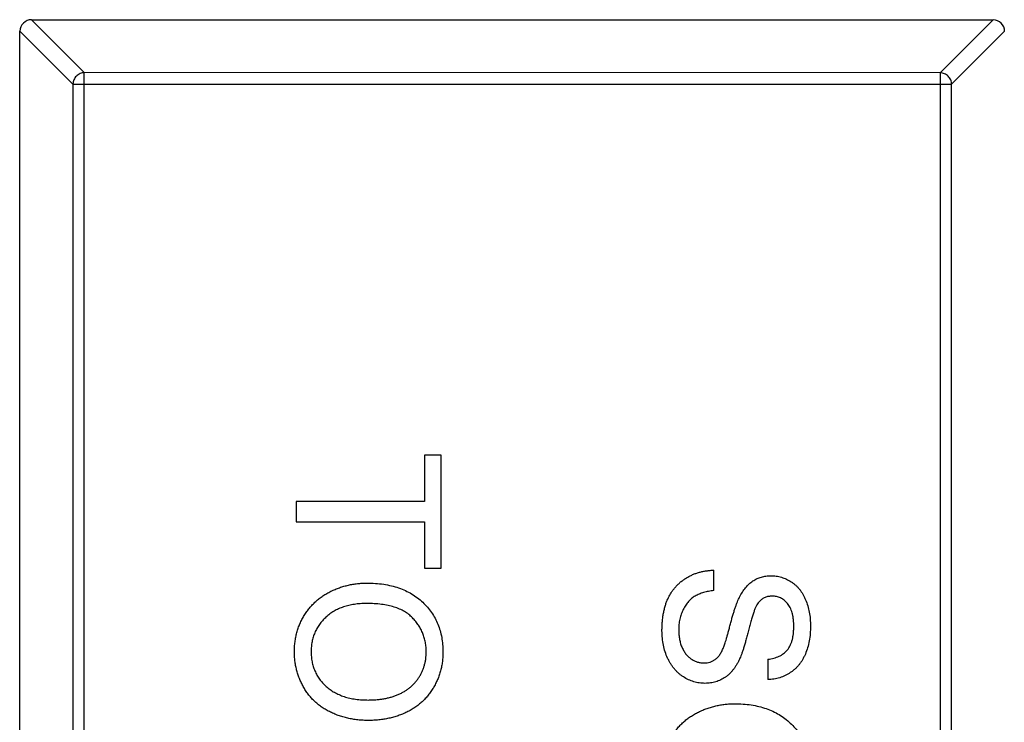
# Model space of a CAD drawing. Header units: millimetres. Extents: x 453.6 to 545.9, y 214.7 to 294.3.
# Tile 20 of 58: x 489 to 490.7, y 267 to 268.2. Entities that reach past the tile are written whole.
import ezdxf

# ---------------------------------------------------------------- set-up
doc = ezdxf.new("R2010")
doc.units = ezdxf.units.MM
doc.header["$LTSCALE"] = 30.734
doc.layers.get('0').update_dxf_attribs({"linetype": 'CONTINUOUS'})

msp = doc.modelspace()

# ---------------------------------------------------------------- linework, layer by layer
at = {"linetype": 'Continuous'}
for p, q in [((489.0254, 268.1969), (489.1168, 268.1055)), ((489.0257, 268.1969), (490.6857, 268.1967)), ((490.5946, 268.1052), (490.686, 268.1967)), ((489.0052, 265.2169), (489.0057, 268.1769)), ((489.0971, 268.0858), (489.0057, 268.1773)), ((490.7057, 268.177), (490.6143, 268.0855)), ((489.1164, 265.2883), (489.1168, 268.1055)), ((490.5946, 268.1052), (489.1168, 268.1055)), ((490.5946, 268.1052), (490.5941, 265.2881)), ((489.0971, 268.0858), (489.0967, 265.308)), ((489.0971, 268.0858), (490.6143, 268.0855)), ((490.6138, 265.3078), (490.6143, 268.0855)), ((489.704, 267.4452), (489.704, 267.3651)), ((489.7328, 267.4452), (489.704, 267.4452)), ((489.7328, 267.2497), (489.7328, 267.4452)), ((489.4828, 267.3651), (489.4828, 267.3298)), ((489.704, 267.3651), (489.4828, 267.3651)), ((489.4828, 267.3298), (489.704, 267.3298)), ((489.704, 267.3298), (489.7039, 267.2497)), ((489.7039, 267.2497), (489.7328, 267.2497)), ((490.2039, 267.2111), (490.2039, 267.2464)), ((490.2969, 267.0925), (490.2969, 267.0573))]:
    msp.add_line(p, q, dxfattribs=at)
for centre, start, end in [((489.0257, 268.1769), 89.99, 179.99), ((490.6857, 268.1767), 359.99, 89.99)]:
    msp.add_arc(centre, 0.02, start, end, dxfattribs=at)
for points, knots in [([(489.1168, 268.1055), (489.1143, 268.1054), (489.1092, 268.1043), (489.1028, 268.0999), (489.0984, 268.0934), (489.0972, 268.0883), (489.0971, 268.0858)], [0, 0, 0, 0, 0.249032, 0.5, 0.750968, 1, 1, 1, 1]), ([(490.6143, 268.0855), (490.6142, 268.0881), (490.6131, 268.0932), (490.6087, 268.0996), (490.6022, 268.104), (490.5971, 268.1052), (490.5946, 268.1052)], [0, 0, 0, 0, 0.249032, 0.5, 0.750968, 1, 1, 1, 1]), ([(490.1142, 267.1417), (490.1142, 267.1444), (490.1142, 267.1497), (490.1148, 267.1576), (490.1156, 267.1651), (490.1167, 267.1723), (490.1182, 267.1791), (490.12, 267.1856), (490.1221, 267.1917), (490.1246, 267.1976), (490.1274, 267.203), (490.1305, 267.2083), (490.134, 267.2131), (490.1378, 267.2177), (490.1419, 267.222), (490.1464, 267.226), (490.1511, 267.2297), (490.1562, 267.233), (490.1616, 267.236), (490.1671, 267.2387), (490.1728, 267.2409), (490.1787, 267.2427), (490.1848, 267.2443), (490.191, 267.2453), (490.1974, 267.2461), (490.2018, 267.2463), (490.2039, 267.2464)], [0, 0, 0, 0, 0.052493, 0.102825, 0.151397, 0.198033, 0.242876, 0.285999, 0.327849, 0.368395, 0.407852, 0.446838, 0.485166, 0.523341, 0.561602, 0.59992, 0.638496, 0.677791, 0.71729, 0.756605, 0.796068, 0.835886, 0.875714, 0.916263, 0.95776, 1, 1, 1, 1]), ([(489.4796, 267.1055), (489.4796, 267.1084), (489.4797, 267.1141), (489.4805, 267.1225), (489.4818, 267.1307), (489.4837, 267.1386), (489.4861, 267.1464), (489.489, 267.1539), (489.4924, 267.1611), (489.4964, 267.1681), (489.5008, 267.1748), (489.5056, 267.181), (489.5108, 267.1869), (489.5164, 267.1923), (489.5224, 267.1974), (489.5288, 267.202), (489.5355, 267.2062), (489.5426, 267.2099), (489.5499, 267.2133), (489.5574, 267.2161), (489.565, 267.2186), (489.5727, 267.2206), (489.5805, 267.2221), (489.5884, 267.2232), (489.5964, 267.224), (489.6018, 267.224), (489.6045, 267.2241)], [0, 0, 0, 0, 0.044697, 0.088534, 0.131409, 0.173814, 0.215715, 0.257247, 0.298848, 0.340604, 0.382029, 0.42297, 0.463632, 0.504048, 0.544591, 0.584964, 0.626265, 0.667979, 0.709943, 0.751382, 0.792619, 0.833948, 0.875008, 0.916446, 0.957907, 1, 1, 1, 1]), ([(489.6045, 267.2241), (489.6095, 267.224), (489.6193, 267.2238), (489.6335, 267.2222), (489.6469, 267.2196), (489.6594, 267.216), (489.6711, 267.2113), (489.682, 267.2057), (489.692, 267.1988), (489.7012, 267.1911), (489.7093, 267.1825), (489.7165, 267.1733), (489.7225, 267.1634), (489.7275, 267.1529), (489.7313, 267.1419), (489.734, 267.1302), (489.7357, 267.1179), (489.7359, 267.1096), (489.736, 267.1053)], [0, 0, 0, 0, 0.075226, 0.146575, 0.2145, 0.27953, 0.342403, 0.403496, 0.463762, 0.523864, 0.583252, 0.641302, 0.698898, 0.756295, 0.814628, 0.874325, 0.935783, 1, 1, 1, 1]), ([(490.2481, 267.1999), (490.2497, 267.2028), (490.2528, 267.2085), (490.2583, 267.2161), (490.2643, 267.2226), (490.271, 267.2278), (490.2782, 267.2319), (490.2858, 267.2346), (490.2938, 267.2365), (490.2994, 267.2367), (490.3021, 267.2368)], [0, 0, 0, 0, 0.144805, 0.279512, 0.406394, 0.527502, 0.645393, 0.761885, 0.878942, 1, 1, 1, 1]), ([(490.3021, 267.2368), (490.3052, 267.2366), (490.3114, 267.2364), (490.3205, 267.2343), (490.3292, 267.2309), (490.3361, 267.2271), (490.3413, 267.2234), (490.3451, 267.2203), (490.3485, 267.2169), (490.3518, 267.2132), (490.3547, 267.2091), (490.3575, 267.2048), (490.3599, 267.2001), (490.363, 267.1935), (490.366, 267.1847), (490.3687, 267.1736), (490.3703, 267.162), (490.3705, 267.154), (490.3706, 267.15)], [0, 0, 0, 0, 0.074995, 0.149165, 0.223664, 0.300412, 0.33957, 0.378921, 0.418096, 0.45823, 0.498427, 0.539708, 0.582216, 0.625824, 0.715481, 0.807384, 0.901634, 1, 1, 1, 1]), ([(490.2039, 267.2111), (490.2008, 267.2107), (490.1947, 267.21), (490.1861, 267.2079), (490.1783, 267.2052), (490.1713, 267.2019), (490.1652, 267.1975), (490.1597, 267.1922), (490.1549, 267.1858), (490.1506, 267.1785), (490.1473, 267.1704), (490.1448, 267.1618), (490.1433, 267.1527), (490.1431, 267.1464), (490.143, 267.1432)], [0, 0, 0, 0, 0.093796, 0.180188, 0.260363, 0.334847, 0.407093, 0.481448, 0.559271, 0.64227, 0.728586, 0.815978, 0.906035, 1, 1, 1, 1]), ([(490.2204, 267.1128), (490.2208, 267.1137), (490.2216, 267.1156), (490.2227, 267.1191), (490.2241, 267.1231), (490.2255, 267.1279), (490.227, 267.1334), (490.2287, 267.1396), (490.2306, 267.1464), (490.2325, 267.1538), (490.2345, 267.1613), (490.2365, 267.1684), (490.2385, 267.175), (490.2405, 267.181), (490.2424, 267.1865), (490.2443, 267.1914), (490.2461, 267.1959), (490.2475, 267.1986), (490.2481, 267.1999)], [0, 0, 0, 0, 0.0312, 0.070487, 0.117215, 0.171576, 0.234122, 0.303963, 0.382156, 0.467646, 0.554335, 0.635074, 0.710037, 0.779092, 0.842966, 0.901001, 0.953246, 1, 1, 1, 1]), ([(490.2824, 267.1925), (490.2816, 267.1917), (490.28, 267.1898), (490.2778, 267.1862), (490.2756, 267.1817), (490.2735, 267.1764), (490.2713, 267.1702), (490.269, 267.1632), (490.2668, 267.1552), (490.2646, 267.1466), (490.2624, 267.1379), (490.2603, 267.1297), (490.2582, 267.1221), (490.2562, 267.1152), (490.2543, 267.109), (490.2524, 267.1035), (490.2506, 267.0986), (490.2494, 267.0956), (490.2488, 267.0942)], [0, 0, 0, 0, 0.032743, 0.07241, 0.119611, 0.174673, 0.237345, 0.308352, 0.38763, 0.474784, 0.563332, 0.645136, 0.720203, 0.789134, 0.851497, 0.907331, 0.956969, 1, 1, 1, 1]), ([(490.3044, 267.2015), (490.3023, 267.2014), (490.2981, 267.2012), (490.2922, 267.1994), (490.2868, 267.1967), (490.2838, 267.1939), (490.2824, 267.1925)], [0, 0, 0, 0, 0.262741, 0.509957, 0.753327, 1, 1, 1, 1]), ([(490.3417, 267.1486), (490.3417, 267.1508), (490.3417, 267.1551), (490.3411, 267.1613), (490.3403, 267.1671), (490.3391, 267.1724), (490.3375, 267.1772), (490.3357, 267.1816), (490.3334, 267.1855), (490.3309, 267.1889), (490.3281, 267.1918), (490.3251, 267.1944), (490.3221, 267.1966), (490.3188, 267.1984), (490.3154, 267.1998), (490.3119, 267.2007), (490.3082, 267.2014), (490.3057, 267.2015), (490.3044, 267.2015)], [0, 0, 0, 0, 0.091511, 0.177143, 0.257108, 0.331198, 0.400592, 0.465625, 0.526973, 0.585443, 0.641399, 0.695044, 0.746782, 0.796959, 0.847545, 0.897439, 0.947649, 1, 1, 1, 1]), ([(489.6041, 267.1888), (489.6005, 267.1887), (489.5934, 267.1886), (489.5832, 267.1874), (489.5735, 267.1856), (489.5644, 267.1831), (489.5559, 267.1797), (489.5479, 267.1757), (489.5406, 267.1708), (489.5339, 267.1653), (489.5279, 267.1592), (489.5227, 267.1527), (489.5183, 267.1457), (489.5147, 267.1384), (489.5119, 267.1308), (489.5099, 267.1227), (489.5086, 267.1143), (489.5085, 267.1086), (489.5084, 267.1056)], [0, 0, 0, 0, 0.075964, 0.148125, 0.217201, 0.2833, 0.347202, 0.4093, 0.470426, 0.531588, 0.591739, 0.650258, 0.707303, 0.764208, 0.821148, 0.879119, 0.938423, 1, 1, 1, 1]), ([(489.7071, 267.1051), (489.7071, 267.1079), (489.707, 267.1135), (489.7057, 267.1216), (489.7039, 267.1295), (489.7014, 267.1371), (489.698, 267.1443), (489.6938, 267.1512), (489.689, 267.1579), (489.6834, 267.1643), (489.677, 267.1702), (489.6695, 267.1752), (489.661, 267.1794), (489.6515, 267.1829), (489.641, 267.1856), (489.6296, 267.1874), (489.6172, 267.1886), (489.6086, 267.1887), (489.6041, 267.1888)], [0, 0, 0, 0, 0.055943, 0.110382, 0.164048, 0.216759, 0.269601, 0.323009, 0.377581, 0.433449, 0.490922, 0.550625, 0.613117, 0.679861, 0.751358, 0.828261, 0.910795, 1, 1, 1, 1]), ([(490.1883, 267.0509), (490.1851, 267.051), (490.1786, 267.0513), (490.169, 267.0535), (490.1598, 267.057), (490.1524, 267.0611), (490.1468, 267.065), (490.1428, 267.0683), (490.139, 267.0719), (490.1355, 267.0758), (490.1322, 267.08), (490.1292, 267.0845), (490.1264, 267.0893), (490.123, 267.0961), (490.1194, 267.1052), (490.1164, 267.1168), (490.1145, 267.129), (490.1143, 267.1374), (490.1142, 267.1417)], [0, 0, 0, 0, 0.074816, 0.148535, 0.223872, 0.301297, 0.340894, 0.38034, 0.420127, 0.45995, 0.500831, 0.541907, 0.584439, 0.62808, 0.717267, 0.80786, 0.901925, 1, 1, 1, 1]), ([(490.143, 267.1432), (490.1431, 267.1404), (490.1432, 267.1349), (490.1444, 267.1269), (490.1461, 267.1194), (490.1488, 267.1125), (490.152, 267.1063), (490.1558, 267.1008), (490.1602, 267.0962), (490.1651, 267.0926), (490.1703, 267.0897), (490.1757, 267.0876), (490.1811, 267.0864), (490.1848, 267.0862), (490.1866, 267.0861)], [0, 0, 0, 0, 0.105584, 0.205868, 0.300947, 0.393002, 0.480949, 0.562874, 0.641461, 0.717742, 0.791772, 0.862716, 0.931777, 1, 1, 1, 1]), ([(490.3706, 267.15), (490.3705, 267.1455), (490.3703, 267.1369), (490.3686, 267.1243), (490.3658, 267.1125), (490.3626, 267.1033), (490.3594, 267.0965), (490.3569, 267.0917), (490.354, 267.0872), (490.3509, 267.0831), (490.3475, 267.0791), (490.3438, 267.0756), (490.3399, 267.0723), (490.3344, 267.0684), (490.327, 267.0641), (490.3174, 267.0605), (490.3074, 267.058), (490.3004, 267.0575), (490.2969, 267.0573)], [0, 0, 0, 0, 0.100475, 0.195644, 0.286083, 0.372983, 0.415026, 0.456052, 0.495939, 0.535566, 0.574087, 0.612519, 0.651081, 0.689513, 0.766237, 0.84235, 0.919974, 1, 1, 1, 1]), ([(490.2969, 267.0925), (490.2987, 267.0927), (490.3022, 267.0932), (490.3072, 267.0943), (490.3119, 267.0958), (490.3163, 267.0976), (490.3204, 267.0997), (490.3241, 267.1023), (490.3274, 267.1052), (490.3305, 267.1084), (490.3331, 267.112), (490.3354, 267.1161), (490.3374, 267.1205), (490.339, 267.1253), (490.3402, 267.1306), (490.3411, 267.1362), (490.3416, 267.1423), (490.3417, 267.1464), (490.3417, 267.1486)], [0, 0, 0, 0, 0.067155, 0.131403, 0.192732, 0.251253, 0.307704, 0.362699, 0.417778, 0.472304, 0.527873, 0.58523, 0.645057, 0.707952, 0.774434, 0.84494, 0.920404, 1, 1, 1, 1]), ([(489.6073, 266.9869), (489.6042, 266.9869), (489.5981, 266.987), (489.589, 266.9877), (489.5802, 266.989), (489.5717, 266.9906), (489.5633, 266.9928), (489.5552, 266.9953), (489.5474, 266.9985), (489.5399, 267.002), (489.5327, 267.006), (489.5259, 267.0104), (489.5196, 267.0152), (489.5137, 267.0204), (489.5083, 267.026), (489.5033, 267.0321), (489.4988, 267.0385), (489.4947, 267.0452), (489.4912, 267.0523), (489.4881, 267.0595), (489.4854, 267.0668), (489.4833, 267.0743), (489.4816, 267.0819), (489.4804, 267.0896), (489.4797, 267.0975), (489.4796, 267.1028), (489.4796, 267.1055)], [0, 0, 0, 0, 0.04756, 0.093962, 0.139112, 0.183626, 0.227457, 0.270703, 0.313611, 0.35626, 0.398366, 0.439557, 0.480045, 0.519888, 0.559658, 0.599421, 0.639208, 0.679668, 0.72002, 0.759859, 0.79956, 0.839199, 0.878956, 0.918794, 0.959083, 1, 1, 1, 1]), ([(489.5084, 267.1056), (489.5085, 267.1027), (489.5086, 267.0968), (489.5098, 267.0883), (489.5119, 267.0802), (489.5147, 267.0724), (489.5184, 267.0651), (489.5228, 267.0581), (489.5282, 267.0516), (489.5342, 267.0455), (489.541, 267.04), (489.5485, 267.0352), (489.5567, 267.0312), (489.5656, 267.0278), (489.5751, 267.0253), (489.5854, 267.0234), (489.5963, 267.0223), (489.6038, 267.0222), (489.6076, 267.0221)], [0, 0, 0, 0, 0.061055, 0.119545, 0.176806, 0.232956, 0.288583, 0.344667, 0.401662, 0.46054, 0.520477, 0.581213, 0.643431, 0.707961, 0.775371, 0.846414, 0.921152, 1, 1, 1, 1]), ([(489.736, 267.1053), (489.7359, 267.1025), (489.7358, 267.0969), (489.7351, 267.0886), (489.7337, 267.0805), (489.732, 267.0727), (489.7296, 267.065), (489.7269, 267.0575), (489.7234, 267.0503), (489.7196, 267.0434), (489.7153, 267.0367), (489.7106, 267.0304), (489.7055, 267.0245), (489.7, 267.019), (489.694, 267.014), (489.6877, 267.0093), (489.6809, 267.005), (489.6738, 267.0012), (489.6664, 266.9978), (489.6587, 266.9949), (489.6507, 266.9924), (489.6425, 266.9904), (489.6341, 266.9889), (489.6254, 266.9877), (489.6164, 266.987), (489.6104, 266.9869), (489.6073, 266.9869)], [0, 0, 0, 0, 0.043099, 0.085587, 0.126908, 0.167967, 0.20845, 0.249025, 0.289281, 0.33001, 0.370598, 0.410466, 0.450033, 0.489688, 0.529116, 0.569037, 0.609703, 0.650759, 0.692509, 0.734219, 0.776707, 0.819552, 0.863351, 0.907839, 0.953334, 1, 1, 1, 1]), ([(489.6076, 267.0221), (489.6101, 267.0222), (489.6149, 267.0222), (489.6221, 267.0227), (489.629, 267.0235), (489.6357, 267.0245), (489.6421, 267.026), (489.6483, 267.0277), (489.6543, 267.0298), (489.66, 267.0321), (489.6655, 267.0348), (489.6706, 267.0377), (489.6754, 267.041), (489.68, 267.0445), (489.6841, 267.0484), (489.688, 267.0525), (489.6916, 267.0569), (489.6948, 267.0616), (489.6977, 267.0665), (489.7002, 267.0716), (489.7024, 267.0768), (489.7041, 267.0822), (489.7054, 267.0877), (489.7065, 267.0933), (489.707, 267.0992), (489.7071, 267.1031), (489.7071, 267.1051)], [0, 0, 0, 0, 0.050852, 0.099752, 0.147438, 0.194086, 0.239171, 0.28334, 0.326577, 0.368936, 0.410572, 0.451051, 0.490877, 0.530044, 0.568937, 0.607578, 0.64642, 0.685679, 0.724799, 0.763513, 0.802173, 0.84074, 0.879649, 0.919071, 0.959098, 1, 1, 1, 1]), ([(490.1866, 267.0861), (490.1884, 267.0862), (490.192, 267.0864), (490.1971, 267.0875), (490.2018, 267.0895), (490.2063, 267.0922), (490.2104, 267.0958), (490.2141, 267.1005), (490.2175, 267.1062), (490.2194, 267.1105), (490.2204, 267.1128)], [0, 0, 0, 0, 0.117768, 0.230176, 0.339843, 0.450625, 0.566943, 0.696021, 0.839438, 1, 1, 1, 1]), ([(490.2488, 267.0942), (490.248, 267.0924), (490.2463, 267.0889), (490.2436, 267.0839), (490.2407, 267.0793), (490.2376, 267.075), (490.2343, 267.0711), (490.2309, 267.0675), (490.2274, 267.0642), (490.2236, 267.0615), (490.2197, 267.059), (490.2157, 267.0568), (490.2114, 267.055), (490.2071, 267.0534), (490.2026, 267.0523), (490.198, 267.0515), (490.1932, 267.051), (490.19, 267.0509), (490.1883, 267.0509)], [0, 0, 0, 0, 0.074931, 0.147078, 0.216364, 0.282503, 0.346688, 0.408836, 0.469262, 0.528432, 0.587001, 0.644416, 0.702189, 0.759767, 0.81849, 0.877633, 0.93802, 1, 1, 1, 1]), ([(490.1141, 266.897), (490.1142, 266.8999), (490.1143, 266.9056), (490.1151, 266.914), (490.1164, 266.9222), (490.1182, 266.9302), (490.1207, 266.9379), (490.1236, 266.9454), (490.127, 266.9527), (490.1309, 266.9597), (490.1353, 266.9663), (490.1402, 266.9726), (490.1454, 266.9785), (490.151, 266.9839), (490.1569, 266.989), (490.1633, 266.9935), (490.1701, 266.9977), (490.1772, 267.0015), (490.1845, 267.0048), (490.192, 267.0077), (490.1996, 267.0101), (490.2073, 267.0121), (490.2151, 267.0137), (490.223, 267.0148), (490.231, 267.0155), (490.2364, 267.0156), (490.2391, 267.0156)], [0, 0, 0, 0, 0.044697, 0.088534, 0.131409, 0.173814, 0.215715, 0.257247, 0.298848, 0.340604, 0.382029, 0.42297, 0.463632, 0.504048, 0.544591, 0.584964, 0.626265, 0.667979, 0.709943, 0.751382, 0.792619, 0.833948, 0.875008, 0.916446, 0.957907, 1, 1, 1, 1]), ([(490.2391, 267.0156), (490.2441, 267.0155), (490.2538, 267.0154), (490.2681, 267.0138), (490.2814, 267.0112), (490.294, 267.0075), (490.3057, 267.0029), (490.3166, 266.9972), (490.3266, 266.9904), (490.3358, 266.9826), (490.3439, 266.974), (490.3511, 266.9648), (490.3571, 266.955), (490.3621, 266.9445), (490.3659, 266.9334), (490.3685, 266.9218), (490.3703, 266.9095), (490.3705, 266.9011), (490.3705, 266.8969)], [0, 0, 0, 0, 0.075226, 0.146575, 0.2145, 0.27953, 0.342403, 0.403496, 0.463762, 0.523864, 0.583252, 0.641302, 0.698898, 0.756295, 0.814628, 0.874325, 0.935783, 1, 1, 1, 1])]:
    msp.add_open_spline(points, degree=3, knots=knots, dxfattribs=at)

doc.saveas('drawing.dxf')
